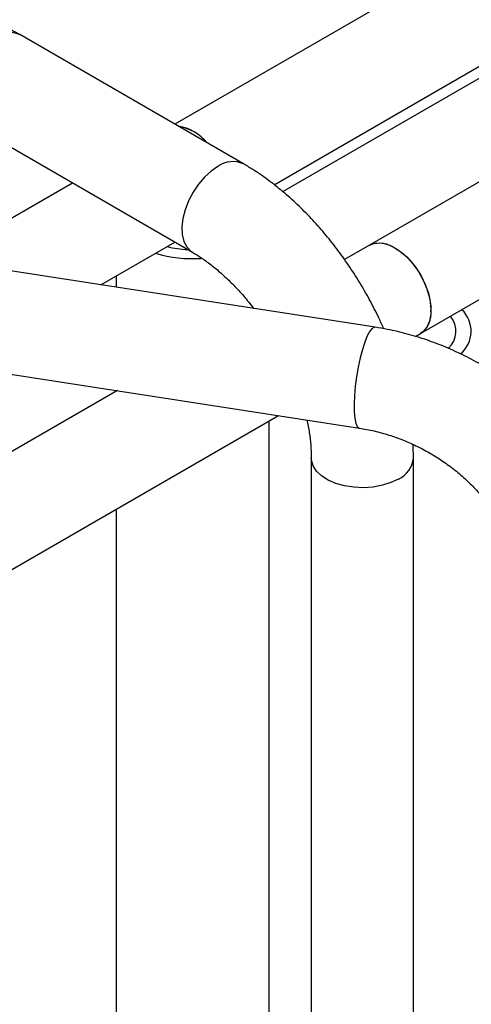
# Model space of a CAD drawing. Header units: millimetres. Extents: x 0 to 25230, y 0 to 17820.
# Tile 142 of 214: x 19244 to 19332, y 9476 to 9669. Entities that reach past the tile are written whole.
import ezdxf

# ---------------------------------------------------------------- set-up
doc = ezdxf.new("R2010")
doc.units = ezdxf.units.MM
doc.linetypes.add('SLD-Sólida', pattern=[0])
doc.layers.add('REFERÊNCIAS', color=9, linetype='SLD-Sólida')

msp = doc.modelspace()

# ---------------------------------------------------------------- linework, layer by layer
at = {"color": 7, "linetype": 'SLD-Sólida', "lineweight": 25, "ltscale": 30}
for p, q in [((20507.41, 10360.84), (19273.93, 9648.76)), ((19293.38, 9636.9), (20517.41, 10343.51)), ((20286.44, 10187.55), (19312.05, 9625.05)), ((19322.05, 9607.73), (20296.44, 10170.23)), ((19287.4, 9640.98), (19243.56, 9666.29)), ((19233.56, 9648.97), (19277.4, 9623.66)), ((19253.92, 9637.21), (19227.89, 9622.18)), ((19259.44, 9617.3), (19273.93, 9625.67)), ((19312.05, 9625.05), (19307.18, 9622.24)), ((19313.17, 9608.99), (19215.74, 9624.06)), ((19262.45, 9619.04), (19262.45, 9616.84)), ((19321.07, 9607.17), (19322.05, 9607.73)), ((19212.68, 9604.3), (19310.12, 9589.23)), ((19262.7, 9596.56), (19187.01, 9552.87)), ((19262.45, 9596.6), (19262.45, 9596.42)), ((19198.02, 9536.13), (19294.25, 9591.68)), ((19292.45, 9194.09), (19292.45, 9590.64)), ((19300.68, 9583.33), (19300.68, 9397.16)), ((19320.68, 9397.16), (19320.68, 9583.33)), ((19262.45, 9573.32), (19262.45, 9138.22))]:
    msp.add_line(p, q, dxfattribs=at)
at = {"color": 7, "linetype": 'SLD-Sólida', "lineweight": 25, "ltscale": 30, "flags": 128}
for points in [[(19282.4, 9640.49), (19281.06, 9639.57), (19279.77, 9638.38), (19278.58, 9636.98), (19277.52, 9635.41), (19276.64, 9633.73), (19275.97, 9632), (19275.53, 9630.28), (19275.34, 9628.63), (19275.4, 9627.12), (19275.72, 9625.79), (19276.28, 9624.7), (19277.06, 9623.89), (19277.39, 9623.67)], [(19312.05, 9625.05), (19312.95, 9625.41), (19314.11, 9625.51), (19315.38, 9625.29), (19316.71, 9624.74), (19318.05, 9623.89), (19319.36, 9622.77), (19320.58, 9621.42), (19321.68, 9619.89), (19322.61, 9618.23), (19323.33, 9616.5), (19323.83, 9614.77), (19324.09, 9613.1), (19324.09, 9611.55), (19323.83, 9610.17), (19323.33, 9609.02), (19322.61, 9608.13), (19322.05, 9607.73)], [(19312.05, 9625.05), (19312.42, 9625.23), (19313.51, 9625.5), (19314.74, 9625.44), (19316.04, 9625.05), (19317.38, 9624.35), (19318.72, 9623.36), (19319.99, 9622.12), (19321.15, 9620.67), (19322.17, 9619.07), (19323, 9617.37), (19323.61, 9615.63), (19323.99, 9613.93), (19324.12, 9612.31)], [(19313.17, 9608.99), (19313.04, 9608.99), (19312.61, 9608.76), (19312.14, 9608.18), (19311.65, 9607.28)], [(19311.65, 9607.28), (19311.16, 9606.07), (19310.68, 9604.62), (19310.25, 9602.96), (19309.86, 9601.17), (19309.54, 9599.3), (19309.29, 9597.43), (19309.13, 9595.62), (19309.06, 9593.93), (19309.08, 9592.43), (19309.2, 9591.17), (19309.4, 9590.2), (19309.69, 9589.55), (19310.05, 9589.24), (19310.12, 9589.23)], [(19317.76, 9579.25), (19316.29, 9578.55), (19314.62, 9578.02), (19312.81, 9577.69), (19310.92, 9577.56), (19309.03, 9577.64), (19307.19, 9577.92), (19305.48, 9578.4), (19303.96, 9579.06), (19302.68, 9579.87), (19301.69, 9580.81), (19301.03, 9581.84), (19300.71, 9582.92), (19300.68, 9583.32)]]:
    msp.add_lwpolyline(points, dxfattribs=at)
at = {"color": 7, "linetype": 'SLD-Sólida', "lineweight": 25, "ltscale": 900}
for centre, radius, start, end in [((19241.48, 9661.79), 4.95, 65.185, 126.1255), ((19273.17, 9639.31), 9.17, 39.0307, 80.9747), ((19272.95, 9638.93), 9.58, 39.9636, 80.0417), ((19285.32, 9636.48), 4.95, 65.2113, 126.1231), ((19277.4, 9646.87), 24.46, 252.8288, 274.0334), ((19277.37, 9643.75), 19.59, 255.3507, 267.4703), ((19319.33, 9611.71), 4.82, 304.2481, 7.0641), ((19326.22, 9608.21), 5.77, 309.6025, 46.838), ((19324.42, 9608.21), 4.58, 312.8706, 39.6848), ((19315.75, 9583.78), 4.95, 293.8688, 354.7869)]:
    msp.add_arc(centre, radius, start, end, dxfattribs=at)
at = {"color": 7, "linetype": 'SLD-Sólida', "lineweight": 25, "ltscale": 30}
for points, knots in [([(19243.56, 9666.29), (19243, 9666.61), (19241.41, 9667.5), (19238.64, 9668.82), (19235.22, 9670.2), (19231.65, 9671.39), (19227.95, 9672.39), (19224.16, 9673.19), (19220.28, 9673.79), (19216.35, 9674.19), (19212.39, 9674.4), (19208.42, 9674.4), (19204.45, 9674.21), (19200.52, 9673.82), (19196.64, 9673.23), (19192.84, 9672.45), (19189.14, 9671.46), (19185.55, 9670.28), (19182.1, 9668.91), (19179.26, 9667.56), (19177.61, 9666.63), (19176.99, 9666.29)], [0, 0, 0, 0, 0.030371, 0.08587, 0.141276, 0.196576, 0.251722, 0.306707, 0.361546, 0.416274, 0.470929, 0.525558, 0.580208, 0.634913, 0.689722, 0.744684, 0.799845, 0.855246, 0.910917, 0.96686, 1, 1, 1, 1]), ([(19314.85, 9608.7), (19314.54, 9609.41), (19313.7, 9611.33), (19312.12, 9614.38), (19310.14, 9617.82), (19307.99, 9621.16), (19305.69, 9624.37), (19303.24, 9627.43), (19300.66, 9630.33), (19297.95, 9633.05), (19295.14, 9635.57), (19292.22, 9637.86), (19289.63, 9639.65), (19288, 9640.62), (19287.4, 9640.98)], [0, 0, 0, 0, 0.0527703, 0.1414589, 0.2301047, 0.3187851, 0.4075542, 0.4964916, 0.5856772, 0.6751865, 0.7650857, 0.8554205, 0.9461984, 1, 1, 1, 1]), ([(19277.4, 9623.66), (19277.73, 9623.47), (19278.68, 9622.9), (19280.31, 9621.78), (19282.28, 9620.23), (19284.26, 9618.45), (19286.23, 9616.46), (19287.96, 9614.53), (19288.98, 9613.2), (19289.39, 9612.67)], [0, 0, 0, 0, 0.083068, 0.242027, 0.402118, 0.563528, 0.726183, 0.889926, 1, 1, 1, 1]), ([(19360.28, 9560.47), (19360.27, 9561.16), (19360.24, 9563), (19359.93, 9565.99), (19359.29, 9569.42), (19358.33, 9572.84), (19357.09, 9576.22), (19355.54, 9579.54), (19353.72, 9582.78), (19351.62, 9585.92), (19349.27, 9588.93), (19346.67, 9591.81), (19343.85, 9594.52), (19340.83, 9597.05), (19337.61, 9599.39), (19334.23, 9601.52), (19330.71, 9603.43), (19327.06, 9605.1), (19323.31, 9606.53), (19319.49, 9607.7), (19316.1, 9608.5), (19313.99, 9608.86), (19313.17, 9608.99)], [0, 0, 0, 0, 0.030686, 0.081213, 0.131925, 0.182941, 0.234254, 0.285843, 0.337674, 0.389704, 0.441894, 0.494204, 0.546601, 0.599059, 0.651562, 0.704096, 0.756657, 0.809242, 0.861854, 0.914493, 0.96716, 1, 1, 1, 1]), ([(19299.81, 9590.82), (19299.85, 9590.63), (19300.11, 9589.56), (19300.39, 9587.7), (19300.65, 9585.37), (19300.67, 9583.98), (19300.68, 9583.33)], [0, 0, 0, 0, 0.068996, 0.393982, 0.716185, 1, 1, 1, 1]), ([(19310.12, 9589.23), (19310.59, 9589.15), (19312.03, 9588.91), (19314.45, 9588.33), (19317.33, 9587.43), (19320.15, 9586.29), (19322.88, 9584.95), (19325.49, 9583.42), (19327.95, 9581.71), (19330.24, 9579.85), (19332.33, 9577.85), (19334.21, 9575.75), (19335.85, 9573.57), (19337.24, 9571.33), (19338.38, 9569.07), (19339.26, 9566.8), (19339.87, 9564.55), (19340.22, 9562.43), (19340.26, 9561.1), (19340.28, 9560.47)], [0, 0, 0, 0, 0.029962, 0.090849, 0.151774, 0.212689, 0.273585, 0.334448, 0.395259, 0.456009, 0.516699, 0.577347, 0.637978, 0.698652, 0.759466, 0.82057, 0.882173, 0.944559, 1, 1, 1, 1]), ([(19320.68, 9583.33), (19320.68, 9583.97), (19320.68, 9584.87), (19320.61, 9585.78), (19320.59, 9586.04)], [0, 0, 0, 0, 0.71982, 1, 1, 1, 1])]:
    msp.add_open_spline(points, degree=3, knots=knots, dxfattribs=at)
at = {"layer": 'REFERÊNCIAS', "linetype": 'SLD-Sólida', "lineweight": 25, "ltscale": 30}
msp.add_line((19295.1, 9635.54), (20513.95, 10339.17), dxfattribs=at)

doc.saveas('drawing.dxf')
